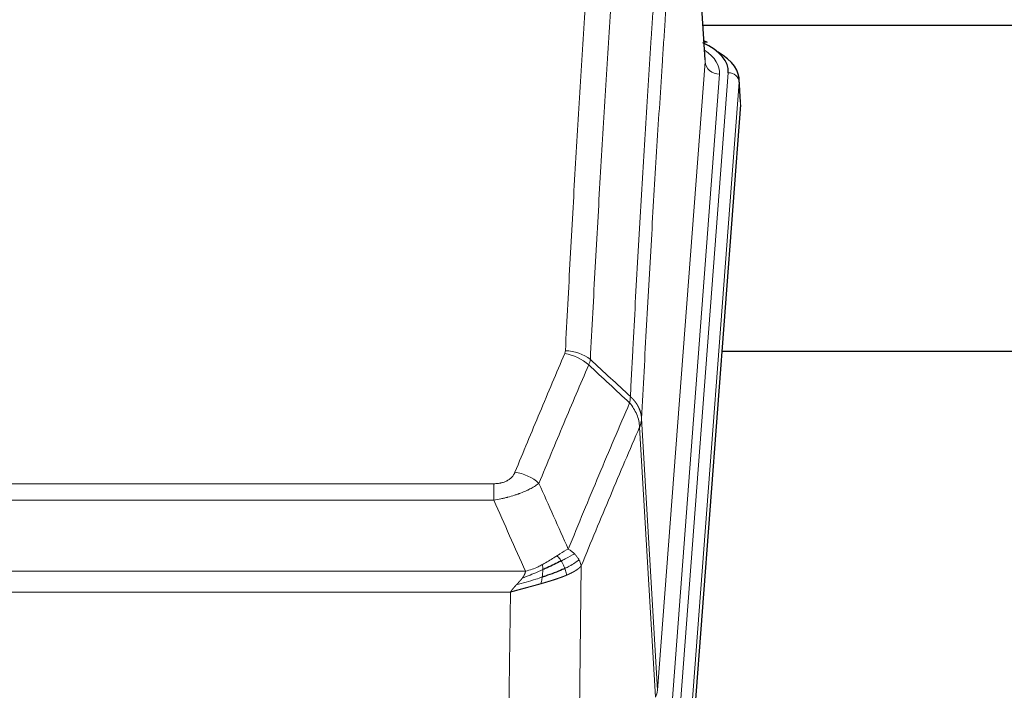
# Model space of a CAD drawing. Header units: inches. Extents: x 0 to 23760, y -13 to 16800.
# Tile 80 of 204: x 4171 to 4442, y 14286 to 14471. Entities that reach past the tile are written whole.
import ezdxf

# ---------------------------------------------------------------- set-up
doc = ezdxf.new("R2010")
doc.units = ezdxf.units.IN
doc.layers.add('254', color=7, linetype='Continuous', true_color=0xffffff)

msp = doc.modelspace()

# ---------------------------------------------------------------- linework, layer by layer
at = {"layer": '254', "color": 110, "linetype": 'Continuous', "lineweight": 13}
for p, q in [((4359.826, 14459.251), (4354.579, 14545.84)), ((4346.76, 14286.478), (4359.826, 14459.251)), ((4363.819, 14455.824), (4350.752, 14283.051)), ((4353.099, 14282.899), (4366.21, 14456.259)), ((4369.204, 14453.689), (4356.093, 14280.329)), ((4369.585, 14447.41), (4369.204, 14453.689)), ((4342.384, 14361.154), (4346.76, 14286.478)), ((4346.179, 14284.569), (4341.827, 14358.821)), ((4096.391, 14343.273), (4301.734, 14343.273)), ((4301.734, 14338.71), (4301.734, 14343.273)), ((4301.734, 14338.71), (4096.391, 14338.71)), ((4325.785, 14320.676), (4324.827, 14245.026)), ((4087.66, 14319.23), (4310.466, 14319.23)), ((4306.353, 14313.486), (4091.773, 14313.486)), ((4305.384, 14236.991), (4306.353, 14313.486))]:
    msp.add_line(p, q, dxfattribs=at)
at = {"layer": '254', "color": 2, "linetype": 'Continuous', "lineweight": 25}
for p, q in [((4359.831, 14459.826), (4354.58, 14546.463)), ((4526.452, 14469.22), (4359.311, 14469.22)), ((4360.463, 14464.533), (4359.519, 14464.969)), ((4369.591, 14448.193), (4369.21, 14454.476)), ((4369.585, 14447.41), (4356.467, 14273.956)), ((4444.723, 14379.646), (4364.454, 14379.646))]:
    msp.add_line(p, q, dxfattribs=at)
for centre, major_axis, ratio, start_param, end_param in [((4342.191, 14456.633), (24.034, 0.016), 0.461198, 6.2480186, 7.0671317), ((4359.205, 14461.81), (1.258, 2.724), 0.6272114, 6.2831797, 6.7581181), ((4342.191, 14453.972), (27.03, 0.194), 0.4633579, 6.2451225, 6.9481136)]:
    msp.add_ellipse(centre, major_axis=major_axis, ratio=ratio, start_param=start_param, end_param=end_param, dxfattribs=at)
at = {"layer": '254', "color": 110, "linetype": 'Continuous', "lineweight": 13}
for centre, major_axis, ratio, start_param, end_param in [((4339.799, 14456.198), (24.034, 0.016), 0.461198, 6.2480186, 6.8801307), ((4363.819, 14459.372), (3.989, -0.302), 0.8864705, 3.2608937, 4.7793301), ((4366.21, 14453.598), (2.991, -0.226), 0.8864705, 0.119301, 1.6377375), ((4321.242, 14370.734), (-9.188, 3.948), 0.8056434, 4.2999866, 5.045624), ((4321.43, 14371.525), (-9.987, 0.512), 0.8285973, 3.9974013, 4.7548106), ((4307.581, 14338.272), (9.245, -3.812), 0.7933159, 1.14397, 1.886928), ((4326.734, 14286.99), (-20.038, 0.241), 0.4621297, 2.903225, 3.1123764)]:
    msp.add_ellipse(centre, major_axis=major_axis, ratio=ratio, start_param=start_param, end_param=end_param, dxfattribs=at)
for points, knots in [([(4321.43, 14379.815), (4321.867, 14388.393), (4322.758, 14405.312), (4323.678, 14421.754), (4324.38, 14433.907), (4324.616, 14437.928), (4325.092, 14445.911), (4325.332, 14449.873), (4326.057, 14461.668), (4326.549, 14469.409), (4327.172, 14478.934), (4327.297, 14480.831), (4327.549, 14484.609), (4327.927, 14490.254), (4328.31, 14495.828), (4329.08, 14506.882), (4330.122, 14521.372), (4331.73, 14542.356), (4332.831, 14555.846), (4333.388, 14562.466)], [0, 0, 0, 0, 0.125, 0.25, 0.25, 0.3125, 0.3125, 0.375, 0.375, 0.5, 0.5, 0.53125, 0.53125, 0.5625, 0.625, 0.625, 0.75, 0.875, 1, 1, 1, 1]), ([(4340.271, 14559.877), (4339.713, 14553.264), (4338.611, 14539.79), (4337.002, 14518.829), (4335.958, 14504.357), (4335.186, 14493.315), (4334.803, 14487.748), (4334.424, 14482.11), (4334.173, 14478.336), (4334.047, 14476.441), (4333.423, 14466.928), (4332.931, 14459.195), (4332.205, 14447.414), (4331.965, 14443.457), (4331.488, 14435.483), (4331.252, 14431.467), (4330.549, 14419.328), (4329.627, 14402.906), (4328.736, 14386.007), (4328.297, 14377.438)], [0, 0, 0, 0, 0.125, 0.25, 0.375, 0.375, 0.4375, 0.46875, 0.46875, 0.5, 0.5, 0.625, 0.625, 0.6875, 0.6875, 0.75, 0.75, 0.875, 1, 1, 1, 1]), ([(4339.294, 14367.216), (4339.35, 14368.306), (4339.406, 14369.395), (4339.518, 14371.568), (4339.686, 14374.821), (4340.082, 14382.371), (4340.425, 14388.772), (4341.119, 14401.482), (4342.059, 14418.18), (4343.517, 14442.481), (4344.522, 14458.185), (4345.096, 14466.879), (4345.16, 14467.843), (4345.288, 14469.768), (4345.48, 14472.648), (4345.932, 14479.326), (4346.323, 14484.979), (4346.652, 14489.649), (4346.717, 14490.582), (4346.849, 14492.442), (4347.048, 14495.226), (4347.513, 14501.679), (4347.916, 14507.138), (4348.727, 14517.957), (4349.824, 14532.122), (4350.952, 14545.765), (4351.523, 14552.456)], [0, 0, 0, 0, 0.015625, 0.015625, 0.03125, 0.0625, 0.125, 0.125, 0.25, 0.375, 0.5, 0.5, 0.515625, 0.515625, 0.53125, 0.5625, 0.625, 0.625, 0.640625, 0.640625, 0.65625, 0.6875, 0.75, 0.75, 0.875, 1, 1, 1, 1]), ([(4354.579, 14545.84), (4354.009, 14539.168), (4352.884, 14525.562), (4351.79, 14511.437), (4350.981, 14500.649), (4350.579, 14495.206), (4350.115, 14488.772), (4349.918, 14485.996), (4349.786, 14484.141), (4349.72, 14483.211), (4349.393, 14478.555), (4349.002, 14472.919), (4348.552, 14466.26), (4348.36, 14463.388), (4348.233, 14461.47), (4348.169, 14460.509), (4347.596, 14451.841), (4346.595, 14436.184), (4345.141, 14411.957), (4343.734, 14386.989), (4342.828, 14369.849), (4342.384, 14361.154)], [0, 0, 0, 0, 0.125, 0.25, 0.25, 0.3125, 0.34375, 0.359375, 0.359375, 0.375, 0.375, 0.4375, 0.46875, 0.484375, 0.484375, 0.5, 0.5, 0.625, 0.75, 0.875, 1, 1, 1, 1]), ([(4307.581, 14346.428), (4308.715, 14349.189), (4309.85, 14351.939), (4312.123, 14357.417), (4313.26, 14360.144), (4316.676, 14368.292), (4318.957, 14373.679), (4321.242, 14379.02)], [0, 0, 0, 0, 0.25, 0.25, 0.5, 0.5, 1, 1, 1, 1]), ([(4321.43, 14379.815), (4321.423, 14379.68), (4321.404, 14379.547), (4321.342, 14379.282), (4321.298, 14379.151), (4321.242, 14379.02)], [0, 0, 0, 0, 0.5, 0.5, 1, 1, 1, 1]), ([(4327.839, 14375.933), (4325.55, 14370.597), (4323.266, 14365.215), (4319.847, 14357.074), (4318.708, 14354.349), (4316.433, 14348.876), (4315.296, 14346.129), (4314.161, 14343.37)], [0, 0, 0, 0, 0.5, 0.5, 0.75, 0.75, 1, 1, 1, 1]), ([(4339.294, 14367.216), (4339.273, 14366.953), (4339.258, 14366.665), (4339.2, 14366.075), (4339.157, 14365.773), (4339.082, 14365.479)], [0, 0, 0, 0, 0.5, 0.5, 1, 1, 1, 1]), ([(4339.294, 14367.216), (4339.307, 14367.205), (4339.332, 14367.182), (4339.37, 14367.148), (4339.408, 14367.113), (4339.446, 14367.077), (4339.485, 14367.041), (4339.523, 14367.005), (4339.562, 14366.968), (4339.6, 14366.931), (4339.639, 14366.893), (4339.678, 14366.855), (4339.717, 14366.816), (4339.756, 14366.777), (4339.795, 14366.738), (4339.834, 14366.697), (4339.873, 14366.657), (4339.912, 14366.616), (4339.951, 14366.574), (4339.99, 14366.532), (4340.03, 14366.49), (4340.069, 14366.447), (4340.108, 14366.403), (4340.147, 14366.359), (4340.186, 14366.314), (4340.226, 14366.269), (4340.265, 14366.224), (4340.304, 14366.178), (4340.343, 14366.131), (4340.382, 14366.084), (4340.421, 14366.036), (4340.46, 14365.988), (4340.499, 14365.939), (4340.537, 14365.89), (4340.576, 14365.84), (4340.614, 14365.79), (4340.653, 14365.739), (4340.691, 14365.687), (4340.729, 14365.635), (4340.767, 14365.583), (4340.805, 14365.53), (4340.843, 14365.476), (4340.88, 14365.422), (4340.917, 14365.367), (4340.954, 14365.312), (4340.991, 14365.256), (4341.028, 14365.2), (4341.064, 14365.143), (4341.101, 14365.086), (4341.137, 14365.028), (4341.172, 14364.969), (4341.208, 14364.91), (4341.243, 14364.85), (4341.278, 14364.79), (4341.312, 14364.729), (4341.347, 14364.668), (4341.381, 14364.606), (4341.414, 14364.543), (4341.448, 14364.48), (4341.483, 14364.412), (4341.52, 14364.339), (4341.558, 14364.261), (4341.596, 14364.183), (4341.632, 14364.105), (4341.668, 14364.026), (4341.703, 14363.947), (4341.737, 14363.868), (4341.771, 14363.789), (4341.803, 14363.709), (4341.835, 14363.629), (4341.866, 14363.549), (4341.896, 14363.469), (4341.925, 14363.388), (4341.954, 14363.307), (4341.981, 14363.226), (4342.008, 14363.145), (4342.033, 14363.064), (4342.058, 14362.982), (4342.082, 14362.901), (4342.105, 14362.819), (4342.128, 14362.737), (4342.149, 14362.654), (4342.17, 14362.572), (4342.189, 14362.489), (4342.208, 14362.407), (4342.226, 14362.324), (4342.243, 14362.241), (4342.259, 14362.158), (4342.274, 14362.075), (4342.289, 14361.991), (4342.302, 14361.908), (4342.315, 14361.825), (4342.327, 14361.741), (4342.337, 14361.657), (4342.347, 14361.574), (4342.356, 14361.49), (4342.365, 14361.406), (4342.372, 14361.322), (4342.378, 14361.238), (4342.382, 14361.182), (4342.384, 14361.154)], [0, 0, 0, 0, 0.0069372, 0.0139334, 0.0209887, 0.028103, 0.0352764, 0.0425088, 0.0498003, 0.0571509, 0.0645605, 0.0720292, 0.0795569, 0.0871437, 0.0947896, 0.1024945, 0.1102584, 0.1180815, 0.1259636, 0.1339048, 0.141905, 0.1499643, 0.1580827, 0.1662601, 0.1744966, 0.1827922, 0.1911468, 0.1995605, 0.2080333, 0.2165651, 0.225156, 0.233806, 0.2425151, 0.2512832, 0.2601104, 0.2689967, 0.277942, 0.2869465, 0.29601, 0.3051325, 0.3143142, 0.3235549, 0.3328547, 0.3422136, 0.3516315, 0.3611085, 0.3706446, 0.3802398, 0.3898941, 0.3996074, 0.4093798, 0.4192113, 0.4291019, 0.4390515, 0.4490602, 0.459128, 0.4692549, 0.4794409, 0.4896859, 0.4999901, 0.5124905, 0.524991, 0.5374914, 0.5499918, 0.5624922, 0.5749926, 0.587493, 0.5999934, 0.6124937, 0.6249941, 0.6374944, 0.6499948, 0.6624951, 0.6749954, 0.6874957, 0.699996, 0.7124963, 0.7249966, 0.7374968, 0.7499971, 0.7624973, 0.7749976, 0.7874978, 0.799998, 0.8124982, 0.8249984, 0.8374986, 0.8499988, 0.8624989, 0.8749991, 0.8874992, 0.8999993, 0.9124995, 0.9249996, 0.9374997, 0.9499998, 0.9624998, 0.9749999, 0.9875, 1, 1, 1, 1]), ([(4322.228, 14325.322), (4323.626, 14328.737), (4325.026, 14332.135), (4327.828, 14338.896), (4329.231, 14342.26), (4333.444, 14352.3), (4336.26, 14358.924), (4339.082, 14365.479)], [0, 0, 0, 0, 0.25, 0.25, 0.5, 0.5, 1, 1, 1, 1]), ([(4339.082, 14365.479), (4339.491, 14364.996), (4339.864, 14364.485), (4340.522, 14363.422), (4340.807, 14362.869), (4341.279, 14361.737), (4341.465, 14361.158), (4341.728, 14359.992), (4341.806, 14359.404), (4341.827, 14358.821)], [0, 0, 0, 0, 0.25, 0.25, 0.5, 0.5, 0.75, 0.75, 1, 1, 1, 1]), ([(4342.384, 14361.154), (4342.383, 14361.147), (4342.382, 14361.121), (4342.378, 14361.065), (4342.371, 14360.973), (4342.36, 14360.846), (4342.341, 14360.684), (4342.312, 14360.487), (4342.271, 14360.255), (4342.227, 14360.055), (4342.188, 14359.902), (4342.163, 14359.806), (4342.137, 14359.712), (4342.11, 14359.62), (4342.083, 14359.531), (4342.055, 14359.443), (4342.027, 14359.358), (4341.998, 14359.275), (4341.97, 14359.194), (4341.941, 14359.115), (4341.912, 14359.039), (4341.884, 14358.964), (4341.856, 14358.892), (4341.837, 14358.844), (4341.827, 14358.821)], [0, 0, 0, 0, 0.0092499, 0.0337179, 0.073404, 0.128308, 0.1984299, 0.2837694, 0.3843264, 0.5001005, 0.5424888, 0.5838484, 0.6241794, 0.6634821, 0.7017567, 0.7390032, 0.7752221, 0.8104134, 0.8445775, 0.8777146, 0.909825, 0.9409091, 0.9709673, 1, 1, 1, 1]), ([(4341.827, 14358.821), (4339.142, 14352.588), (4336.462, 14346.293), (4332.451, 14336.757), (4331.116, 14333.562), (4328.448, 14327.142), (4327.116, 14323.917), (4325.785, 14320.676)], [0, 0, 0, 0, 0.5, 0.5, 0.75, 0.75, 1, 1, 1, 1]), ([(4307.581, 14346.428), (4307.56, 14346.376), (4307.538, 14346.325), (4307.492, 14346.224), (4307.468, 14346.173), (4307.392, 14346.021), (4307.338, 14345.922), (4307.22, 14345.724), (4307.157, 14345.626), (4307.02, 14345.433), (4306.947, 14345.338), (4306.789, 14345.15), (4306.705, 14345.058), (4306.57, 14344.921), (4306.523, 14344.876), (4306.427, 14344.787), (4306.377, 14344.742), (4306.223, 14344.611), (4306.115, 14344.527), (4305.888, 14344.363), (4305.768, 14344.285), (4305.578, 14344.172), (4305.481, 14344.117), (4305.38, 14344.063), (4305.312, 14344.028), (4305.277, 14344.011), (4305.103, 14343.925), (4304.958, 14343.861), (4304.511, 14343.684), (4304.195, 14343.585), (4303.775, 14343.486), (4303.689, 14343.467), (4303.516, 14343.432), (4303.429, 14343.416), (4303.168, 14343.372), (4302.992, 14343.348), (4302.637, 14343.31), (4302.458, 14343.296), (4302.098, 14343.278), (4301.917, 14343.273), (4301.734, 14343.273)], [0, 0, 0, 0, 0.03125, 0.03125, 0.0625, 0.0625, 0.125, 0.125, 0.1875, 0.1875, 0.25, 0.25, 0.3125, 0.3125, 0.34375, 0.34375, 0.375, 0.375, 0.4375, 0.4375, 0.5, 0.5, 0.53125, 0.546875, 0.546875, 0.5625, 0.5625, 0.625, 0.625, 0.75, 0.75, 0.78125, 0.78125, 0.8125, 0.8125, 0.875, 0.875, 0.9375, 0.9375, 1, 1, 1, 1]), ([(4314.161, 14343.37), (4313.863, 14343.137), (4313.537, 14342.906), (4312.824, 14342.449), (4312.438, 14342.222), (4311.809, 14341.886), (4311.537, 14341.746), (4311.252, 14341.608), (4311.137, 14341.552), (4311.079, 14341.525), (4310.903, 14341.442), (4310.785, 14341.388), (4310.182, 14341.117), (4309.673, 14340.906), (4309.001, 14340.65), (4308.865, 14340.599), (4308.658, 14340.524), (4308.588, 14340.499), (4308.449, 14340.449), (4308.378, 14340.424), (4308.026, 14340.301), (4307.739, 14340.205), (4306.863, 14339.925), (4306.259, 14339.747), (4305.555, 14339.558), (4305.476, 14339.537), (4305.319, 14339.495), (4305.239, 14339.475), (4305.002, 14339.414), (4304.842, 14339.374), (4304.362, 14339.256), (4304.04, 14339.181), (4303.065, 14338.964), (4302.404, 14338.831), (4301.734, 14338.71)], [0, 0, 0, 0, 0.125, 0.125, 0.25, 0.25, 0.3125, 0.328125, 0.328125, 0.34375, 0.34375, 0.375, 0.375, 0.5, 0.5, 0.53125, 0.53125, 0.546875, 0.546875, 0.5625, 0.5625, 0.625, 0.625, 0.75, 0.75, 0.765625, 0.765625, 0.78125, 0.78125, 0.8125, 0.8125, 0.875, 0.875, 1, 1, 1, 1]), ([(4319.053, 14323.427), (4318.903, 14323.33), (4318.752, 14323.232), (4318.137, 14322.834), (4317.658, 14322.527), (4316.664, 14321.913), (4316.149, 14321.607), (4315.442, 14321.212), (4315.264, 14321.115), (4315.083, 14321.019)], [0, 0, 0, 0, 0.125, 0.125, 0.5, 0.5, 0.875, 0.875, 1, 1, 1, 1]), ([(4322.228, 14325.322), (4321.535, 14324.995), (4320.769, 14324.529), (4319.642, 14323.809), (4319.352, 14323.621), (4319.053, 14323.427)], [0, 0, 0, 0, 0.75, 0.75, 1, 1, 1, 1]), ([(4320.277, 14322.047), (4320.178, 14322.202), (4320.077, 14322.349), (4319.82, 14322.693), (4319.663, 14322.877), (4319.352, 14323.193), (4319.199, 14323.325), (4319.053, 14323.427)], [0, 0, 0, 0, 0.25, 0.25, 0.625, 0.625, 1, 1, 1, 1]), ([(4323.935, 14323.977), (4323.237, 14323.595), (4322.366, 14323.122), (4321.005, 14322.417), (4320.649, 14322.234), (4320.277, 14322.047)], [0, 0, 0, 0, 0.75, 0.75, 1, 1, 1, 1]), ([(4323.935, 14323.977), (4323.812, 14324.101), (4323.684, 14324.222), (4323.352, 14324.518), (4323.141, 14324.689), (4322.7, 14325.017), (4322.469, 14325.174), (4322.228, 14325.322)], [0, 0, 0, 0, 0.25, 0.25, 0.625, 0.625, 1, 1, 1, 1]), ([(4325.146, 14322.389), (4325.107, 14322.459), (4325.066, 14322.528), (4324.899, 14322.804), (4324.76, 14323.007), (4324.456, 14323.406), (4324.292, 14323.601), (4324.057, 14323.853), (4323.997, 14323.915), (4323.935, 14323.977)], [0, 0, 0, 0, 0.125, 0.125, 0.5, 0.5, 0.875, 0.875, 1, 1, 1, 1]), ([(4315.083, 14321.019), (4314.723, 14320.827), (4314.356, 14320.642), (4312.862, 14319.938), (4311.686, 14319.496), (4310.466, 14319.23)], [0, 0, 0, 0, 0.25, 0.25, 1, 1, 1, 1]), ([(4315.234, 14319.65), (4315.235, 14319.805), (4315.234, 14319.952), (4315.22, 14320.296), (4315.204, 14320.479), (4315.156, 14320.792), (4315.124, 14320.921), (4315.083, 14321.019)], [0, 0, 0, 0, 0.25, 0.25, 0.625, 0.625, 1, 1, 1, 1]), ([(4321.263, 14319.974), (4321.232, 14320.062), (4321.2, 14320.151), (4321.065, 14320.508), (4320.952, 14320.779), (4320.703, 14321.307), (4320.567, 14321.565), (4320.375, 14321.889), (4320.326, 14321.969), (4320.277, 14322.047)], [0, 0, 0, 0, 0.125, 0.125, 0.5, 0.5, 0.875, 0.875, 1, 1, 1, 1]), ([(4325.146, 14322.389), (4324.533, 14321.805), (4323.638, 14321.197), (4322.108, 14320.381), (4321.698, 14320.177), (4321.263, 14319.974)], [0, 0, 0, 0, 0.75, 0.75, 1, 1, 1, 1]), ([(4325.785, 14320.676), (4325.779, 14320.669), (4325.767, 14320.655), (4325.749, 14320.633), (4325.731, 14320.612), (4325.712, 14320.59), (4325.694, 14320.569), (4325.675, 14320.548), (4325.656, 14320.527), (4325.637, 14320.506), (4325.618, 14320.485), (4325.598, 14320.464), (4325.578, 14320.444), (4325.559, 14320.423), (4325.539, 14320.402), (4325.519, 14320.382), (4325.498, 14320.362), (4325.478, 14320.341), (4325.458, 14320.321), (4325.437, 14320.301), (4325.416, 14320.281), (4325.395, 14320.261), (4325.374, 14320.241), (4325.353, 14320.221), (4325.331, 14320.202), (4325.31, 14320.182), (4325.288, 14320.163), (4325.267, 14320.143), (4325.245, 14320.124), (4325.223, 14320.105), (4325.201, 14320.085), (4325.178, 14320.066), (4325.156, 14320.047), (4325.134, 14320.029), (4325.111, 14320.01), (4325.089, 14319.991), (4325.066, 14319.972), (4325.043, 14319.954), (4325.02, 14319.935), (4324.997, 14319.917), (4324.974, 14319.899), (4324.951, 14319.88), (4324.927, 14319.862), (4324.904, 14319.844), (4324.881, 14319.826), (4324.857, 14319.808), (4324.833, 14319.79), (4324.81, 14319.773), (4324.786, 14319.755), (4324.762, 14319.738), (4324.738, 14319.72), (4324.714, 14319.703), (4324.69, 14319.685), (4324.666, 14319.668), (4324.642, 14319.651), (4324.617, 14319.634), (4324.593, 14319.617), (4324.569, 14319.6), (4324.544, 14319.583), (4324.52, 14319.567), (4324.495, 14319.55), (4324.471, 14319.534), (4324.446, 14319.517), (4324.422, 14319.501), (4324.397, 14319.484), (4324.372, 14319.468), (4324.347, 14319.452), (4324.323, 14319.436), (4324.298, 14319.42), (4324.273, 14319.404), (4324.248, 14319.388), (4324.223, 14319.373), (4324.198, 14319.357), (4324.173, 14319.341), (4324.148, 14319.326), (4324.123, 14319.311), (4324.098, 14319.295), (4324.073, 14319.28), (4324.048, 14319.265), (4324.023, 14319.25), (4323.998, 14319.235), (4323.973, 14319.22), (4323.948, 14319.205), (4323.923, 14319.19), (4323.898, 14319.176), (4323.873, 14319.161), (4323.848, 14319.146), (4323.823, 14319.132), (4323.798, 14319.118), (4323.772, 14319.103), (4323.747, 14319.089), (4323.722, 14319.075), (4323.697, 14319.061), (4323.672, 14319.047), (4323.647, 14319.033), (4323.622, 14319.019), (4323.597, 14319.006), (4323.572, 14318.992), (4323.548, 14318.978), (4323.523, 14318.965), (4323.498, 14318.951), (4323.473, 14318.938), (4323.448, 14318.925), (4323.423, 14318.912), (4323.399, 14318.898), (4323.374, 14318.885), (4323.349, 14318.872), (4323.324, 14318.859), (4323.3, 14318.847), (4323.275, 14318.834), (4323.251, 14318.821), (4323.226, 14318.809), (4323.202, 14318.796), (4323.177, 14318.784), (4323.153, 14318.771), (4323.129, 14318.759), (4323.105, 14318.747), (4323.08, 14318.735), (4323.056, 14318.723), (4323.032, 14318.711), (4323.008, 14318.699), (4322.984, 14318.687), (4322.96, 14318.675), (4322.936, 14318.663), (4322.913, 14318.652), (4322.889, 14318.64), (4322.865, 14318.629), (4322.842, 14318.617), (4322.818, 14318.606), (4322.795, 14318.595), (4322.771, 14318.584), (4322.748, 14318.572), (4322.725, 14318.561), (4322.701, 14318.55), (4322.678, 14318.539), (4322.655, 14318.529), (4322.632, 14318.518), (4322.609, 14318.507), (4322.587, 14318.497), (4322.564, 14318.486), (4322.541, 14318.476), (4322.519, 14318.465), (4322.496, 14318.455), (4322.474, 14318.445), (4322.452, 14318.434), (4322.429, 14318.424), (4322.407, 14318.414), (4322.385, 14318.404), (4322.363, 14318.394), (4322.341, 14318.384), (4322.32, 14318.375), (4322.298, 14318.365), (4322.277, 14318.355), (4322.255, 14318.346), (4322.234, 14318.336), (4322.212, 14318.327), (4322.191, 14318.317), (4322.17, 14318.308), (4322.149, 14318.299), (4322.128, 14318.29), (4322.108, 14318.28), (4322.087, 14318.271), (4322.066, 14318.262), (4322.046, 14318.254), (4322.026, 14318.245), (4322.006, 14318.236), (4321.985, 14318.227), (4321.965, 14318.219), (4321.946, 14318.21), (4321.926, 14318.201), (4321.906, 14318.193), (4321.887, 14318.185), (4321.867, 14318.176), (4321.848, 14318.168), (4321.829, 14318.16), (4321.81, 14318.152), (4321.791, 14318.144), (4321.772, 14318.136), (4321.759, 14318.13), (4321.753, 14318.128)], [0, 0, 0, 0, 0.0080212, 0.0160154, 0.0239827, 0.0319231, 0.0398365, 0.0477229, 0.0555824, 0.0634149, 0.0712205, 0.0789992, 0.0867509, 0.0944756, 0.1021734, 0.1098443, 0.1174881, 0.1251051, 0.1326951, 0.1402581, 0.1477942, 0.1553034, 0.1627856, 0.1702408, 0.1776691, 0.1850704, 0.1924448, 0.1997923, 0.2071128, 0.2144063, 0.2216729, 0.2289126, 0.2361253, 0.243311, 0.2504698, 0.2576016, 0.2647065, 0.2717845, 0.2788355, 0.2858595, 0.2928566, 0.2998268, 0.30677, 0.3136862, 0.3205755, 0.3274379, 0.3342733, 0.3410817, 0.3478632, 0.3546178, 0.3613454, 0.3680461, 0.3747198, 0.3813665, 0.3879863, 0.3945792, 0.4011451, 0.4076841, 0.4141961, 0.4206811, 0.4271393, 0.4335704, 0.4399746, 0.4463519, 0.4527022, 0.4590256, 0.465322, 0.4715915, 0.477834, 0.4840496, 0.4902382, 0.4963999, 0.5025346, 0.5086424, 0.5147232, 0.5207771, 0.526804, 0.532804, 0.5387771, 0.5447232, 0.5506423, 0.5565345, 0.5623997, 0.568238, 0.5740494, 0.5798338, 0.5855912, 0.5913217, 0.5970253, 0.6027019, 0.6083515, 0.6139742, 0.61957, 0.6251388, 0.6306807, 0.6361956, 0.6416836, 0.6471446, 0.6525787, 0.6579858, 0.663366, 0.6687192, 0.6740455, 0.6793448, 0.6846172, 0.6898627, 0.6950812, 0.7002727, 0.7054373, 0.710575, 0.7156857, 0.7207694, 0.7258262, 0.7308561, 0.735859, 0.740835, 0.745784, 0.7507061, 0.7556012, 0.7604694, 0.7653107, 0.7701249, 0.7749123, 0.7796727, 0.7844061, 0.7891127, 0.7937922, 0.7984448, 0.8030705, 0.8076692, 0.812241, 0.8167858, 0.8213037, 0.8257947, 0.8302587, 0.8346957, 0.8391058, 0.843489, 0.8478452, 0.8521745, 0.8564768, 0.8607522, 0.8650006, 0.8692221, 0.8734166, 0.8775842, 0.8817249, 0.8858386, 0.8899254, 0.8939852, 0.8980181, 0.902024, 0.906003, 0.909955, 0.9138802, 0.9177783, 0.9216495, 0.9254938, 0.9293111, 0.9331015, 0.936865, 0.9406015, 0.944311, 0.9479937, 0.9516493, 0.9552781, 0.9588799, 0.9624547, 0.9660026, 0.9695236, 0.9730176, 0.9764847, 0.9799249, 0.9833381, 0.9867243, 0.9900837, 0.993416, 0.9967215, 1, 1, 1, 1]), ([(4325.785, 14320.676), (4325.7, 14321.109), (4325.558, 14321.543), (4325.295, 14322.109), (4325.224, 14322.25), (4325.146, 14322.389)], [0, 0, 0, 0, 0.75, 0.75, 1, 1, 1, 1]), ([(4315.234, 14319.65), (4314.776, 14319.445), (4314.312, 14319.242), (4312.442, 14318.437), (4311.005, 14317.854), (4309.595, 14317.332)], [0, 0, 0, 0, 0.25, 0.25, 1, 1, 1, 1]), ([(4309.595, 14317.332), (4309.603, 14317.342), (4309.619, 14317.364), (4309.642, 14317.396), (4309.666, 14317.427), (4309.689, 14317.459), (4309.711, 14317.491), (4309.734, 14317.522), (4309.756, 14317.554), (4309.777, 14317.585), (4309.798, 14317.616), (4309.819, 14317.648), (4309.84, 14317.679), (4309.86, 14317.71), (4309.88, 14317.74), (4309.9, 14317.771), (4309.919, 14317.802), (4309.938, 14317.832), (4309.957, 14317.863), (4309.975, 14317.893), (4309.993, 14317.923), (4310.011, 14317.954), (4310.028, 14317.984), (4310.045, 14318.014), (4310.062, 14318.043), (4310.078, 14318.073), (4310.094, 14318.103), (4310.11, 14318.132), (4310.125, 14318.162), (4310.14, 14318.191), (4310.155, 14318.22), (4310.169, 14318.25), (4310.184, 14318.279), (4310.197, 14318.308), (4310.211, 14318.336), (4310.224, 14318.365), (4310.236, 14318.394), (4310.249, 14318.422), (4310.261, 14318.451), (4310.272, 14318.479), (4310.284, 14318.507), (4310.295, 14318.535), (4310.306, 14318.563), (4310.316, 14318.591), (4310.326, 14318.619), (4310.336, 14318.647), (4310.345, 14318.674), (4310.354, 14318.702), (4310.363, 14318.729), (4310.371, 14318.757), (4310.379, 14318.784), (4310.387, 14318.811), (4310.394, 14318.838), (4310.401, 14318.865), (4310.408, 14318.891), (4310.415, 14318.918), (4310.421, 14318.945), (4310.426, 14318.971), (4310.432, 14318.998), (4310.437, 14319.024), (4310.442, 14319.05), (4310.446, 14319.076), (4310.45, 14319.102), (4310.454, 14319.128), (4310.457, 14319.154), (4310.46, 14319.179), (4310.463, 14319.205), (4310.465, 14319.222), (4310.466, 14319.23)], [0, 0, 0, 0, 0.0185022, 0.0368847, 0.0551481, 0.073293, 0.0913199, 0.1092294, 0.1270222, 0.1446988, 0.1622598, 0.1797059, 0.1970378, 0.2142561, 0.2313614, 0.2483544, 0.265236, 0.2820066, 0.2986672, 0.3152184, 0.331661, 0.3479958, 0.3642235, 0.380345, 0.3963611, 0.4122725, 0.4280803, 0.4437851, 0.459388, 0.4748898, 0.4902915, 0.5055939, 0.5207981, 0.535905, 0.5509156, 0.565831, 0.5806521, 0.5953801, 0.6100159, 0.6245607, 0.6390157, 0.6533819, 0.6676604, 0.6818526, 0.6959596, 0.7099825, 0.7239227, 0.7377815, 0.75156, 0.7652597, 0.7788818, 0.7924277, 0.8058989, 0.8192966, 0.8326224, 0.8458776, 0.8590638, 0.8721825, 0.8852351, 0.8982233, 0.9111485, 0.9240124, 0.9368166, 0.9495628, 0.9622525, 0.9748874, 0.9874694, 1, 1, 1, 1]), ([(4321.753, 14318.128), (4321.738, 14318.122), (4321.709, 14318.109), (4321.665, 14318.091), (4321.62, 14318.072), (4321.576, 14318.054), (4321.532, 14318.035), (4321.487, 14318.017), (4321.442, 14317.998), (4321.397, 14317.98), (4321.352, 14317.962), (4321.307, 14317.943), (4321.262, 14317.925), (4321.217, 14317.907), (4321.172, 14317.889), (4321.126, 14317.871), (4321.081, 14317.853), (4321.035, 14317.835), (4320.989, 14317.817), (4320.944, 14317.799), (4320.898, 14317.781), (4320.852, 14317.763), (4320.806, 14317.745), (4320.76, 14317.727), (4320.713, 14317.71), (4320.667, 14317.692), (4320.621, 14317.674), (4320.574, 14317.657), (4320.528, 14317.639), (4320.481, 14317.622), (4320.434, 14317.604), (4320.387, 14317.587), (4320.341, 14317.569), (4320.294, 14317.552), (4320.247, 14317.534), (4320.2, 14317.517), (4320.153, 14317.5), (4320.105, 14317.483), (4320.058, 14317.465), (4320.011, 14317.448), (4319.963, 14317.431), (4319.916, 14317.414), (4319.868, 14317.397), (4319.821, 14317.38), (4319.773, 14317.363), (4319.726, 14317.346), (4319.678, 14317.329), (4319.63, 14317.312), (4319.582, 14317.295), (4319.534, 14317.279), (4319.486, 14317.262), (4319.438, 14317.245), (4319.39, 14317.228), (4319.342, 14317.212), (4319.294, 14317.195), (4319.246, 14317.179), (4319.197, 14317.162), (4319.149, 14317.146), (4319.101, 14317.129), (4319.052, 14317.113), (4319.004, 14317.096), (4318.956, 14317.08), (4318.907, 14317.064), (4318.859, 14317.047), (4318.81, 14317.031), (4318.761, 14317.015), (4318.713, 14316.999), (4318.664, 14316.983), (4318.615, 14316.967), (4318.567, 14316.95), (4318.518, 14316.934), (4318.469, 14316.918), (4318.42, 14316.902), (4318.371, 14316.887), (4318.323, 14316.871), (4318.274, 14316.855), (4318.225, 14316.839), (4318.176, 14316.823), (4318.127, 14316.807), (4318.078, 14316.792), (4318.029, 14316.776), (4317.98, 14316.76), (4317.931, 14316.745), (4317.882, 14316.729), (4317.833, 14316.714), (4317.784, 14316.698), (4317.735, 14316.683), (4317.685, 14316.667), (4317.636, 14316.652), (4317.587, 14316.636), (4317.538, 14316.621), (4317.489, 14316.606), (4317.44, 14316.59), (4317.391, 14316.575), (4317.341, 14316.56), (4317.292, 14316.545), (4317.243, 14316.53), (4317.194, 14316.514), (4317.145, 14316.499), (4317.095, 14316.484), (4317.046, 14316.469), (4316.997, 14316.454), (4316.948, 14316.439), (4316.899, 14316.424), (4316.85, 14316.409), (4316.8, 14316.395), (4316.751, 14316.38), (4316.702, 14316.365), (4316.653, 14316.35), (4316.604, 14316.335), (4316.555, 14316.321), (4316.506, 14316.306), (4316.456, 14316.291), (4316.407, 14316.277), (4316.358, 14316.262), (4316.309, 14316.248), (4316.26, 14316.233), (4316.211, 14316.218), (4316.162, 14316.204), (4316.113, 14316.19), (4316.064, 14316.175), (4316.015, 14316.161), (4315.966, 14316.146), (4315.917, 14316.132), (4315.868, 14316.118), (4315.819, 14316.103), (4315.77, 14316.089), (4315.722, 14316.075), (4315.673, 14316.061), (4315.624, 14316.047), (4315.575, 14316.032), (4315.526, 14316.018), (4315.478, 14316.004), (4315.429, 14315.99), (4315.38, 14315.976), (4315.332, 14315.962), (4315.283, 14315.948), (4315.234, 14315.934), (4315.186, 14315.92), (4315.137, 14315.906), (4315.089, 14315.892), (4315.04, 14315.879), (4314.992, 14315.865), (4314.944, 14315.851), (4314.895, 14315.837), (4314.847, 14315.824), (4314.799, 14315.81), (4314.766, 14315.801), (4314.75, 14315.796)], [0, 0, 0, 0, 0.0076941, 0.0153765, 0.0230472, 0.0307061, 0.0383534, 0.045989, 0.0536129, 0.061225, 0.0688255, 0.0764143, 0.0839914, 0.0915567, 0.0991104, 0.1066524, 0.1141827, 0.1217013, 0.1292082, 0.1367034, 0.1441869, 0.1516588, 0.1591189, 0.1665674, 0.1740041, 0.1814292, 0.1888426, 0.1962444, 0.2036344, 0.2110128, 0.2183794, 0.2257344, 0.2330778, 0.2404094, 0.2477294, 0.2550377, 0.2623343, 0.2696193, 0.2768926, 0.2841542, 0.2914041, 0.2986424, 0.305869, 0.313084, 0.3202872, 0.3274789, 0.3346588, 0.3418271, 0.3489838, 0.3561287, 0.3632621, 0.3703837, 0.3774937, 0.3845921, 0.3916788, 0.3987539, 0.4058173, 0.412869, 0.4199092, 0.4269376, 0.4339544, 0.4409596, 0.4479532, 0.454935, 0.4619053, 0.4688639, 0.4758109, 0.4827462, 0.4896699, 0.496582, 0.5034825, 0.5103713, 0.5172485, 0.524114, 0.5309679, 0.5378102, 0.5446409, 0.55146, 0.5582674, 0.5650632, 0.5718474, 0.57862, 0.5853809, 0.5921303, 0.598868, 0.6055941, 0.6123087, 0.6190116, 0.6257029, 0.6323825, 0.6390506, 0.6457071, 0.652352, 0.6589853, 0.665607, 0.672217, 0.6788155, 0.6854024, 0.6919777, 0.6985414, 0.7050935, 0.7116341, 0.718163, 0.7246804, 0.7311862, 0.7376804, 0.744163, 0.750634, 0.7570935, 0.7635413, 0.7699776, 0.7764024, 0.7828155, 0.7892171, 0.7956072, 0.8019856, 0.8083525, 0.8147079, 0.8210516, 0.8273839, 0.8337045, 0.8400136, 0.8463112, 0.8525972, 0.8588716, 0.8651345, 0.8713859, 0.8776257, 0.8838539, 0.8900706, 0.8962758, 0.9024695, 0.9086516, 0.9148221, 0.9209812, 0.9271287, 0.9332646, 0.9393891, 0.945502, 0.9516034, 0.9576933, 0.9637717, 0.9698385, 0.9758938, 0.9819376, 0.9879699, 0.9939907, 1, 1, 1, 1]), ([(4315.065, 14317.589), (4315.077, 14317.676), (4315.089, 14317.764), (4315.133, 14318.117), (4315.162, 14318.385), (4315.206, 14318.911), (4315.221, 14319.168), (4315.231, 14319.493), (4315.233, 14319.572), (4315.234, 14319.65)], [0, 0, 0, 0, 0.125, 0.125, 0.5, 0.5, 0.875, 0.875, 1, 1, 1, 1]), ([(4321.753, 14318.128), (4321.682, 14318.489), (4321.582, 14318.948), (4321.381, 14319.623), (4321.325, 14319.797), (4321.263, 14319.974)], [0, 0, 0, 0, 0.75, 0.75, 1, 1, 1, 1]), ([(4314.75, 14315.796), (4314.729, 14315.79), (4314.685, 14315.778), (4314.62, 14315.759), (4314.555, 14315.741), (4314.49, 14315.723), (4314.425, 14315.704), (4314.36, 14315.686), (4314.295, 14315.668), (4314.23, 14315.649), (4314.165, 14315.631), (4314.1, 14315.613), (4314.034, 14315.595), (4313.969, 14315.576), (4313.904, 14315.558), (4313.839, 14315.54), (4313.774, 14315.522), (4313.708, 14315.504), (4313.643, 14315.486), (4313.578, 14315.468), (4313.513, 14315.45), (4313.447, 14315.431), (4313.382, 14315.413), (4313.317, 14315.395), (4313.252, 14315.377), (4313.187, 14315.359), (4313.121, 14315.341), (4313.056, 14315.324), (4312.991, 14315.306), (4312.926, 14315.288), (4312.86, 14315.27), (4312.795, 14315.252), (4312.73, 14315.234), (4312.665, 14315.216), (4312.6, 14315.198), (4312.534, 14315.181), (4312.469, 14315.163), (4312.404, 14315.145), (4312.339, 14315.127), (4312.274, 14315.109), (4312.209, 14315.092), (4312.144, 14315.074), (4312.079, 14315.056), (4312.014, 14315.039), (4311.949, 14315.021), (4311.884, 14315.003), (4311.819, 14314.986), (4311.754, 14314.968), (4311.689, 14314.95), (4311.624, 14314.933), (4311.559, 14314.915), (4311.494, 14314.898), (4311.429, 14314.88), (4311.365, 14314.862), (4311.3, 14314.845), (4311.235, 14314.827), (4311.17, 14314.81), (4311.106, 14314.792), (4311.041, 14314.775), (4310.977, 14314.757), (4310.912, 14314.74), (4310.847, 14314.722), (4310.783, 14314.705), (4310.719, 14314.688), (4310.654, 14314.67), (4310.59, 14314.653), (4310.525, 14314.635), (4310.461, 14314.618), (4310.397, 14314.601), (4310.333, 14314.583), (4310.269, 14314.566), (4310.205, 14314.549), (4310.141, 14314.531), (4310.077, 14314.514), (4310.013, 14314.497), (4309.949, 14314.479), (4309.885, 14314.462), (4309.821, 14314.445), (4309.757, 14314.427), (4309.694, 14314.41), (4309.63, 14314.393), (4309.566, 14314.376), (4309.503, 14314.358), (4309.439, 14314.341), (4309.376, 14314.324), (4309.313, 14314.307), (4309.249, 14314.29), (4309.186, 14314.272), (4309.123, 14314.255), (4309.06, 14314.238), (4308.997, 14314.221), (4308.934, 14314.204), (4308.871, 14314.186), (4308.808, 14314.169), (4308.745, 14314.152), (4308.682, 14314.135), (4308.62, 14314.118), (4308.557, 14314.101), (4308.494, 14314.084), (4308.432, 14314.066), (4308.37, 14314.049), (4308.307, 14314.032), (4308.245, 14314.015), (4308.183, 14313.998), (4308.121, 14313.981), (4308.059, 14313.964), (4307.997, 14313.947), (4307.935, 14313.93), (4307.873, 14313.913), (4307.811, 14313.895), (4307.749, 14313.878), (4307.688, 14313.861), (4307.626, 14313.844), (4307.565, 14313.827), (4307.503, 14313.81), (4307.442, 14313.793), (4307.381, 14313.776), (4307.32, 14313.759), (4307.259, 14313.742), (4307.198, 14313.725), (4307.137, 14313.708), (4307.076, 14313.691), (4307.015, 14313.674), (4306.955, 14313.657), (4306.894, 14313.64), (4306.834, 14313.623), (4306.773, 14313.606), (4306.713, 14313.589), (4306.653, 14313.571), (4306.592, 14313.554), (4306.532, 14313.537), (4306.472, 14313.52), (4306.413, 14313.503), (4306.373, 14313.492), (4306.353, 14313.486)], [0, 0, 0, 0, 0.0081592, 0.0163092, 0.0244501, 0.0325819, 0.0407045, 0.0488181, 0.0569225, 0.0650178, 0.0731041, 0.0811812, 0.0892493, 0.0973083, 0.1053581, 0.113399, 0.1214307, 0.1294534, 0.137467, 0.1454716, 0.1534671, 0.1614536, 0.169431, 0.1773994, 0.1853588, 0.1933091, 0.2012504, 0.2091827, 0.217106, 0.2250203, 0.2329256, 0.2408219, 0.2487092, 0.2565875, 0.2644568, 0.2723172, 0.2801686, 0.288011, 0.2958444, 0.303669, 0.3114845, 0.3192911, 0.3270888, 0.3348775, 0.3426574, 0.3504282, 0.3581902, 0.3659433, 0.3736874, 0.3814227, 0.389149, 0.3968665, 0.4045751, 0.4122748, 0.4199656, 0.4276476, 0.4353206, 0.4429849, 0.4506403, 0.4582868, 0.4659245, 0.4735534, 0.4811734, 0.4887846, 0.496387, 0.5039805, 0.5115653, 0.5191413, 0.5267084, 0.5342668, 0.5418164, 0.5493572, 0.5568893, 0.5644125, 0.5719271, 0.5794328, 0.5869298, 0.5944181, 0.6018976, 0.6093684, 0.6168305, 0.6242839, 0.6317285, 0.6391644, 0.6465917, 0.6540102, 0.6614201, 0.6688212, 0.6762137, 0.6835975, 0.6909727, 0.6983392, 0.705697, 0.7130462, 0.7203868, 0.7277187, 0.735042, 0.7423567, 0.7496628, 0.7569603, 0.7642491, 0.7715294, 0.7788011, 0.7860642, 0.7933187, 0.8005646, 0.807802, 0.8150309, 0.8222512, 0.8294629, 0.8366661, 0.8438608, 0.851047, 0.8582246, 0.8653938, 0.8725544, 0.8797065, 0.8868502, 0.8939854, 0.9011121, 0.9082303, 0.9153401, 0.9224414, 0.9295343, 0.9366187, 0.9436947, 0.9507623, 0.9578214, 0.9648722, 0.9719145, 0.9789485, 0.985974, 0.9929912, 1, 1, 1, 1]), ([(4306.353, 14313.486), (4306.358, 14313.495), (4306.369, 14313.512), (4306.385, 14313.538), (4306.402, 14313.564), (4306.419, 14313.591), (4306.436, 14313.618), (4306.454, 14313.645), (4306.472, 14313.672), (4306.491, 14313.7), (4306.51, 14313.728), (4306.529, 14313.756), (4306.549, 14313.784), (4306.569, 14313.813), (4306.59, 14313.842), (4306.611, 14313.871), (4306.632, 14313.901), (4306.654, 14313.931), (4306.676, 14313.961), (4306.699, 14313.991), (4306.722, 14314.022), (4306.745, 14314.053), (4306.769, 14314.084), (4306.793, 14314.115), (4306.817, 14314.147), (4306.842, 14314.179), (4306.868, 14314.212), (4306.893, 14314.244), (4306.919, 14314.277), (4306.946, 14314.31), (4306.973, 14314.344), (4307, 14314.377), (4307.028, 14314.411), (4307.056, 14314.446), (4307.084, 14314.48), (4307.113, 14314.515), (4307.142, 14314.55), (4307.172, 14314.586), (4307.202, 14314.621), (4307.232, 14314.657), (4307.263, 14314.694), (4307.294, 14314.73), (4307.326, 14314.767), (4307.358, 14314.804), (4307.39, 14314.841), (4307.423, 14314.879), (4307.456, 14314.917), (4307.49, 14314.955), (4307.524, 14314.994), (4307.558, 14315.032), (4307.593, 14315.071), (4307.628, 14315.111), (4307.664, 14315.15), (4307.7, 14315.19), (4307.736, 14315.23), (4307.773, 14315.27), (4307.81, 14315.311), (4307.847, 14315.352), (4307.885, 14315.393), (4307.911, 14315.421), (4307.924, 14315.434)], [0, 0, 0, 0, 0.0121901, 0.0245516, 0.0370849, 0.0497905, 0.0626689, 0.0757204, 0.0889455, 0.1023447, 0.1159182, 0.1296666, 0.14359, 0.1576889, 0.1719636, 0.1864145, 0.2010418, 0.2158458, 0.2308268, 0.2459852, 0.261321, 0.2768347, 0.2925265, 0.3083966, 0.3244452, 0.3406727, 0.357079, 0.3736646, 0.3904296, 0.4073742, 0.4244986, 0.4418029, 0.4592875, 0.4769523, 0.4947976, 0.5128236, 0.5310305, 0.5494183, 0.5679872, 0.5867374, 0.605669, 0.6247822, 0.644077, 0.6635537, 0.6832123, 0.7030529, 0.7230758, 0.7432809, 0.7636685, 0.7842385, 0.8049912, 0.8259267, 0.8470449, 0.8683461, 0.8898303, 0.9114976, 0.9333482, 0.955382, 0.9775993, 1, 1, 1, 1]), ([(4315.065, 14317.589), (4314.487, 14317.398), (4313.899, 14317.21), (4311.525, 14316.469), (4309.696, 14315.938), (4307.924, 14315.434)], [0, 0, 0, 0, 0.25, 0.25, 1, 1, 1, 1]), ([(4307.924, 14315.434), (4307.938, 14315.45), (4307.966, 14315.48), (4308.007, 14315.525), (4308.048, 14315.569), (4308.087, 14315.612), (4308.126, 14315.653), (4308.163, 14315.694), (4308.2, 14315.733), (4308.235, 14315.771), (4308.269, 14315.808), (4308.302, 14315.844), (4308.334, 14315.879), (4308.365, 14315.912), (4308.395, 14315.945), (4308.424, 14315.976), (4308.452, 14316.006), (4308.479, 14316.035), (4308.505, 14316.063), (4308.53, 14316.09), (4308.553, 14316.115), (4308.576, 14316.14), (4308.597, 14316.163), (4308.618, 14316.185), (4308.637, 14316.206), (4308.656, 14316.226), (4308.673, 14316.245), (4308.689, 14316.263), (4308.705, 14316.279), (4308.719, 14316.294), (4308.732, 14316.309), (4308.744, 14316.322), (4308.755, 14316.334), (4308.765, 14316.345), (4308.774, 14316.354), (4308.782, 14316.363), (4308.789, 14316.37), (4308.794, 14316.377), (4308.799, 14316.382), (4308.812, 14316.396), (4308.832, 14316.419), (4308.861, 14316.451), (4308.89, 14316.483), (4308.918, 14316.515), (4308.946, 14316.546), (4308.974, 14316.578), (4309.001, 14316.609), (4309.028, 14316.64), (4309.055, 14316.67), (4309.081, 14316.7), (4309.107, 14316.731), (4309.133, 14316.76), (4309.158, 14316.79), (4309.183, 14316.82), (4309.208, 14316.849), (4309.232, 14316.878), (4309.256, 14316.906), (4309.279, 14316.935), (4309.303, 14316.963), (4309.326, 14316.991), (4309.349, 14317.018), (4309.371, 14317.046), (4309.393, 14317.073), (4309.415, 14317.1), (4309.436, 14317.127), (4309.457, 14317.153), (4309.478, 14317.179), (4309.498, 14317.205), (4309.518, 14317.231), (4309.538, 14317.257), (4309.557, 14317.282), (4309.576, 14317.307), (4309.589, 14317.323), (4309.595, 14317.332)], [0, 0, 0, 0, 0.0247661, 0.0489206, 0.0724636, 0.0953949, 0.1177147, 0.1394229, 0.1605195, 0.1810045, 0.2008779, 0.2201398, 0.23879, 0.2568287, 0.2742558, 0.2910713, 0.3072753, 0.3228676, 0.3378484, 0.3522176, 0.3659752, 0.3791212, 0.3916556, 0.4035785, 0.4148897, 0.4255894, 0.4356775, 0.445154, 0.454019, 0.4622723, 0.4699141, 0.4769443, 0.4833629, 0.48917, 0.4943654, 0.4989493, 0.5029216, 0.5062824, 0.5090316, 0.5111692, 0.5284651, 0.5456049, 0.5625886, 0.5794163, 0.5960881, 0.612604, 0.6289642, 0.6451687, 0.6612176, 0.6771111, 0.6928491, 0.7084319, 0.7238594, 0.7391318, 0.7542492, 0.7692118, 0.7840195, 0.7986726, 0.8131712, 0.8275153, 0.8417051, 0.8557408, 0.8696224, 0.8833501, 0.8969241, 0.9103445, 0.9236114, 0.936725, 0.9496856, 0.9624932, 0.975148, 0.9876502, 1, 1, 1, 1]), ([(4314.75, 14315.796), (4314.784, 14315.967), (4314.823, 14316.164), (4314.905, 14316.596), (4314.948, 14316.831), (4315.015, 14317.244), (4315.041, 14317.415), (4315.065, 14317.589)], [0, 0, 0, 0, 0.375, 0.375, 0.75, 0.75, 1, 1, 1, 1])]:
    msp.add_open_spline(points, degree=3, knots=knots, dxfattribs=at)
for points in [[(4328.297, 14377.438), (4328.257, 14377.195), (4328.14, 14376.7), (4327.951, 14376.191), (4327.839, 14375.933)], [(4328.297, 14377.438), (4331.964, 14374.032), (4335.629, 14370.625), (4339.294, 14367.216)], [(4339.082, 14365.479), (4335.335, 14368.965), (4331.587, 14372.45), (4327.839, 14375.933)], [(4314.161, 14343.37), (4316.865, 14337.36), (4319.554, 14331.344), (4322.228, 14325.322)], [(4310.466, 14319.23), (4307.573, 14325.73), (4304.662, 14332.224), (4301.734, 14338.71)]]:
    msp.add_open_spline(points, degree=3, dxfattribs=at)
at = {"layer": '254', "color": 2, "linetype": 'Continuous', "lineweight": 25}
for points in [[(4320.277, 14322.047), (4320.091, 14321.953), (4319.902, 14321.858), (4319.13, 14321.473), (4318.52, 14321.176), (4317.251, 14320.571), (4316.591, 14320.263), (4315.69, 14319.854), (4315.462, 14319.752), (4315.234, 14319.65)], [(4321.263, 14319.974), (4321.045, 14319.872), (4320.822, 14319.77), (4319.904, 14319.364), (4319.162, 14319.061), (4317.598, 14318.462), (4316.774, 14318.167), (4315.64, 14317.781), (4315.354, 14317.685), (4315.065, 14317.589)]]:
    msp.add_open_spline(points, degree=3, knots=[0, 0, 0, 0, 0.125, 0.125, 0.5, 0.5, 0.875, 0.875, 1, 1, 1, 1], dxfattribs=at)

doc.saveas('drawing.dxf')
